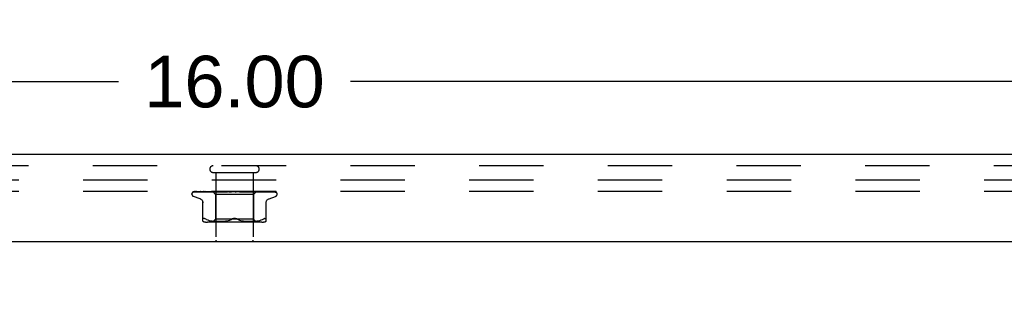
# Model space of a CAD drawing. Header units: inches. Extents: x 0 to 77.3, y 0 to 50.
# Tile 59 of 60: x 64.3 to 70.8, y 44.6 to 46.4. Entities that reach past the tile are written whole.
import ezdxf

# ---------------------------------------------------------------- set-up
doc = ezdxf.new("R2010")
doc.units = ezdxf.units.IN
doc.header["$LTSCALE"] = 4.25
doc.header["$MEASUREMENT"] = 0
doc.linetypes.add('HIDDEN', pattern=[0.2, 0.1, -0.1])
doc.layers.get('0').update_dxf_attribs({"linetype": 'CONTINUOUS'})
for name, color, linetype in [('DEFAULT_2', 8, 'HIDDEN'), ('DIMENSIONS', 7, 'CONTINUOUS'), ('FRONT_COVER', 7, 'CONTINUOUS')]:
    doc.layers.add(name, color=color, linetype=linetype)
doc.styles.get("Standard").update_dxf_attribs({"font": 'arial.ttf'})
doc.dimstyles.new('DIMSTYLE_1', dxfattribs={"dimtxt": 0.340909, "dimasz": 0.454545, "dimexe": 0.09, "dimexo": 0.07, "dimgap": 0.0375, "dimtad": 0, "dimtih": 1, "dimtoh": 1, "dimzin": 4, "dimdsep": 46, "dimtxsty": 'Standard', "dimblk": '_FILLED', "dimblk1": '_FILLED', "dimblk2": '_FILLED', "dimcen": 0.09, "dimadec": 3, "dimazin": 1, "dimtfac": 1, "dimtdec": 3, "dimtofl": 0, "dimtmove": 0, "dimatfit": 3, "dimldrblk": '_FILLED', "dimfxl": 0, "dimtolj": 1, "dimtzin": 4, "dimarcsym": 0})

# ---------------------------------------------------------------- blocks, each defined once
blk = doc.blocks.new('_FILLED')
at = {"color": 0, "linetype": 'ByBlock'}
blk.add_solid([(0, 0), (-1, 0.2), (-1, -0.2)], dxfattribs=at)
blk = doc.blocks.new('*D1')
at = {"layer": 'DIMENSIONS', "color": 2, "linetype": 'Continuous'}
for p, q in [((57.6874, 45.5301), (57.6874, 46.4164)), ((73.6874, 45.5301), (73.6874, 46.4164)), ((57.6874, 46.0073), (64.9213, 46.0073)), ((73.6874, 46.0073), (66.4535, 46.0073))]:
    blk.add_line(p, q, dxfattribs=at)
at = {"layer": 'DIMENSIONS', "color": 2, "linetype": 'Continuous', "xscale": 0.4545454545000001, "yscale": 0.4545454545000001, "zscale": 0.4545454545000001, "rotation": 180}
blk.add_blockref('_FILLED', (57.6874, 46.0073), dxfattribs=at)
at = {"layer": 'DIMENSIONS', "color": 2, "linetype": 'Continuous', "xscale": 0.4545454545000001, "yscale": 0.4545454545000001, "zscale": 0.4545454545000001}
blk.add_blockref('_FILLED', (73.6874, 46.0073), dxfattribs=at)
at = {"layer": 'DIMENSIONS', "color": 2, "linetype": 'Continuous', "insert": (65.6874, 46.1777), "char_height": 0.34091, "width": 1.191281, "attachment_point": 2, "line_spacing_factor": 0.9}
blk.add_mtext('16.00', dxfattribs=at)
blk = doc.blocks.new('*D11')
at = {"layer": 'DIMENSIONS', "color": 2, "linetype": 'Continuous'}
for p, q in [((73.9306, 45.3549), (74.9428, 45.3549)), ((74.5338, 45.3549), (74.5338, 44.0708)), ((74.5338, 42.1049), (74.5338, 43.389)), ((66.0056, 42.1049), (74.9428, 42.1049))]:
    blk.add_line(p, q, dxfattribs=at)
at = {"layer": 'DIMENSIONS', "color": 2, "linetype": 'Continuous', "xscale": 0.4545454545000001, "yscale": 0.4545454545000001, "zscale": 0.4545454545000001}
for p, rotation in [((74.5338, 45.3549), 90), ((74.5338, 42.1049), 270)]:
    blk.add_blockref('_FILLED', p, dxfattribs=dict(at, rotation=rotation))
at = {"layer": 'DIMENSIONS', "color": 2, "linetype": 'Continuous', "insert": (74.5338, 43.9004), "char_height": 0.34091, "width": 0.926411, "attachment_point": 2, "line_spacing_factor": 0.9}
blk.add_mtext('3.25', dxfattribs=at)

msp = doc.modelspace()

# ---------------------------------------------------------------- linework, layer by layer
at = {"layer": 'DEFAULT_2', "color": 8, "linetype": 'HIDDEN'}
for p, q in [((73.612445, 45.354909), (57.762445, 45.354909)), ((73.612445, 45.279909), (57.762445, 45.279909))]:
    msp.add_line(p, q, dxfattribs=at)
at = {"layer": 'FRONT_COVER', "color": 3, "linetype": 'Continuous'}
for p, q in [((73.677445, 45.524909), (57.697445, 45.524909)), ((57.567445, 44.949909), (73.807445, 44.949909))]:
    msp.add_line(p, q, dxfattribs=at)
at = {"layer": 'FRONT_COVER', "color": 8, "linetype": 'HIDDEN'}
for p, q in [((73.677445, 45.449909), (57.697445, 45.449909)), ((65.545445, 45.406909), (65.829445, 45.406909)), ((65.563445, 45.406909), (65.563445, 44.959909)), ((65.811445, 45.406909), (65.811445, 44.959909)), ((65.406195, 45.263412), (65.406195, 45.264242)), ((65.415814, 45.277266), (65.484494, 45.278266)), ((65.416413, 45.277266), (65.506012, 45.278575)), ((65.417237, 45.279909), (65.691785, 45.279909)), ((65.425039, 45.277266), (65.49155, 45.278266)), ((65.426814, 45.277266), (65.549875, 45.279123)), ((65.443756, 45.277266), (65.559825, 45.279123)), ((65.446644, 45.277266), (65.526031, 45.278575)), ((65.4712, 45.277261), (65.471294, 45.277267)), ((65.47129, 45.277266), (65.543659, 45.278575)), ((65.475186, 45.277266), (65.510845, 45.277941)), ((65.484779, 45.278266), (65.544657, 45.279123)), ((65.49155, 45.278266), (65.532264, 45.278868)), ((65.50665, 45.277267), (65.593365, 45.279123)), ((65.506785, 45.277276), (65.506654, 45.277267)), ((65.510845, 45.277941), (65.544942, 45.278576)), ((65.511416, 45.277267), (65.540848, 45.277942)), ((65.526031, 45.278575), (65.560074, 45.279123)), ((65.532436, 45.279909), (65.526143, 45.279297)), ((65.540848, 45.277942), (65.569018, 45.278576)), ((65.543194, 45.279909), (65.562195, 45.260908)), ((65.543659, 45.278575), (65.574548, 45.279123)), ((65.544657, 45.279122), (65.544581, 45.279146)), ((65.544605, 45.279122), (65.544632, 45.279146)), ((65.544942, 45.278576), (65.574885, 45.279123)), ((65.548567, 45.277268), (65.615604, 45.279124)), ((65.548821, 45.277284), (65.548571, 45.277268)), ((65.556806, 45.278052), (65.548828, 45.277285)), ((65.549876, 45.279122), (65.549694, 45.279146)), ((65.549723, 45.279122), (65.549845, 45.279146)), ((65.554036, 45.277268), (65.576176, 45.277943)), ((65.565813, 45.278899), (65.556806, 45.278052)), ((65.560074, 45.279122), (65.559785, 45.279146)), ((65.559825, 45.279122), (65.560031, 45.279146)), ((65.562195, 45.260908), (65.562195, 45.097885)), ((65.812695, 45.260908), (65.562195, 45.260908)), ((65.576904, 45.279909), (65.565813, 45.278899)), ((65.568627, 45.279909), (65.57449, 45.279146)), ((65.569018, 45.278576), (65.593778, 45.279123)), ((65.574885, 45.279122), (65.57449, 45.279146)), ((65.574548, 45.279122), (65.574822, 45.279146)), ((65.579941, 45.279909), (65.574822, 45.279146)), ((65.576176, 45.277943), (65.5974, 45.278578)), ((65.586255, 45.279909), (65.593277, 45.279146)), ((65.593778, 45.279123), (65.593277, 45.279146)), ((65.593364, 45.279124), (65.593684, 45.279146)), ((65.600086, 45.279909), (65.593684, 45.279146)), ((65.595816, 45.277288), (65.595552, 45.277271)), ((65.595556, 45.277271), (65.640491, 45.279127)), ((65.5974, 45.278578), (65.616082, 45.279124)), ((65.601548, 45.277273), (65.615593, 45.277947)), ((65.60754, 45.279909), (65.615468, 45.279146)), ((65.609632, 45.278527), (65.615398, 45.279037)), ((65.615398, 45.279037), (65.618347, 45.279297)), ((65.61571, 45.279128), (65.615468, 45.279146)), ((65.615593, 45.277947), (65.629102, 45.278582)), ((65.615604, 45.279124), (65.615934, 45.279146)), ((65.616082, 45.279125), (65.61571, 45.279128)), ((65.623389, 45.279909), (65.615934, 45.279146)), ((65.618347, 45.279297), (65.622548, 45.279665)), ((65.622548, 45.279665), (65.625357, 45.279909)), ((65.629102, 45.278582), (65.641028, 45.279128)), ((65.631712, 45.279909), (65.640261, 45.279146)), ((65.640491, 45.279127), (65.640769, 45.279146)), ((65.649007, 45.279909), (65.640769, 45.279146)), ((65.646077, 45.27729), (65.676015, 45.279909)), ((65.652548, 45.277315), (65.657946, 45.277983)), ((65.657899, 45.279909), (65.666758, 45.279146)), ((65.657946, 45.277983), (65.663233, 45.278615)), ((65.663233, 45.278615), (65.667975, 45.27916)), ((65.685154, 45.279909), (65.694004, 45.279146)), ((65.690973, 45.279909), (65.691349, 45.279715)), ((65.692774, 45.279126), (65.692654, 45.279235)), ((65.692746, 45.279147), (65.692783, 45.279117)), ((65.692858, 45.279049), (65.692774, 45.279126)), ((65.692906, 45.279007), (65.692858, 45.279049)), ((65.69302, 45.278908), (65.69296, 45.27896)), ((65.693724, 45.27837), (65.69374, 45.278359)), ((65.703435, 45.279909), (65.694541, 45.279146)), ((65.69764, 45.279909), (65.957482, 45.279909)), ((65.712492, 45.279909), (65.721012, 45.279146)), ((65.72063, 45.279135), (65.728997, 45.278589)), ((65.721209, 45.279131), (65.721012, 45.279146)), ((65.721209, 45.279131), (65.75443, 45.277275)), ((65.730278, 45.279909), (65.721535, 45.279146)), ((65.754231, 45.27729), (65.724371, 45.279909)), ((65.728997, 45.278589), (65.738444, 45.277954)), ((65.738444, 45.277954), (65.748227, 45.277281)), ((65.738924, 45.279909), (65.746807, 45.279146)), ((65.746615, 45.279125), (65.747296, 45.279146)), ((65.746616, 45.279126), (65.76199, 45.278579)), ((65.747123, 45.279125), (65.746807, 45.279146)), ((65.747123, 45.279125), (65.803363, 45.277269)), ((65.755572, 45.279909), (65.747296, 45.279146)), ((65.75444, 45.277275), (65.75424, 45.277289)), ((65.76199, 45.278579), (65.779436, 45.277944)), ((65.763496, 45.279909), (65.770457, 45.279146)), ((65.770339, 45.279123), (65.770895, 45.279146)), ((65.77034, 45.279124), (65.79216, 45.278577)), ((65.770786, 45.279123), (65.770457, 45.279146)), ((65.770787, 45.279124), (65.806744, 45.278267)), ((65.778404, 45.279909), (65.770895, 45.279146)), ((65.781022, 45.279302), (65.774154, 45.279909)), ((65.779436, 45.277944), (65.797611, 45.27727)), ((65.790094, 45.278484), (65.781022, 45.279302)), ((65.785319, 45.279909), (65.791106, 45.279146)), ((65.803085, 45.277287), (65.790094, 45.278484)), ((65.791029, 45.279123), (65.791477, 45.279146)), ((65.79103, 45.279123), (65.818506, 45.278576)), ((65.791406, 45.279123), (65.791106, 45.279146)), ((65.791406, 45.279123), (65.83587, 45.278267)), ((65.797949, 45.279909), (65.791477, 45.279146)), ((65.79216, 45.278577), (65.816969, 45.277942)), ((65.803372, 45.277269), (65.80309, 45.277286)), ((65.803605, 45.279909), (65.805868, 45.279526)), ((65.805868, 45.279526), (65.808009, 45.279146)), ((65.806744, 45.278267), (65.848012, 45.277267)), ((65.807957, 45.279122), (65.8083, 45.279146)), ((65.807958, 45.279123), (65.857993, 45.278267)), ((65.808251, 45.279122), (65.808009, 45.279146)), ((65.808252, 45.279123), (65.859615, 45.278266)), ((65.810951, 45.279526), (65.8083, 45.279146)), ((65.8135, 45.279909), (65.810951, 45.279526)), ((65.830936, 45.279149), (65.812695, 45.260908)), ((65.812695, 45.260908), (65.812695, 45.097885)), ((65.816969, 45.277942), (65.842872, 45.277267)), ((65.818506, 45.278576), (65.849781, 45.277941)), ((65.820518, 45.279122), (65.820754, 45.279146)), ((65.820519, 45.279123), (65.877127, 45.278266)), ((65.82072, 45.279122), (65.820554, 45.279146)), ((65.827358, 45.2793), (65.820821, 45.279909)), ((65.835845, 45.27848), (65.827358, 45.2793)), ((65.828262, 45.279122), (65.82839, 45.279146)), ((65.828262, 45.279123), (65.887776, 45.278266)), ((65.828364, 45.279122), (65.828289, 45.279146)), ((65.831657, 45.279909), (65.830909, 45.279122)), ((65.830909, 45.279122), (65.830915, 45.279128)), ((65.830909, 45.279123), (65.891177, 45.278266)), ((65.830915, 45.279128), (65.830932, 45.279146)), ((65.83587, 45.278267), (65.886825, 45.277267)), ((65.837185, 45.278868), (65.896779, 45.277941)), ((65.848008, 45.277268), (65.847805, 45.277281)), ((65.849781, 45.277941), (65.882474, 45.277267)), ((65.857993, 45.278267), (65.915006, 45.277266)), ((65.859615, 45.278266), (65.918414, 45.277266)), ((65.877127, 45.278266), (65.941644, 45.277266)), ((65.886779, 45.277271), (65.880139, 45.278041)), ((65.88682, 45.277267), (65.886788, 45.27727)), ((65.887776, 45.278266), (65.955679, 45.277266)), ((65.896779, 45.277941), (65.939302, 45.277266)), ((65.915008, 45.277267), (65.915237, 45.277249)), ((65.918409, 45.277267), (65.91852, 45.277262)), ((65.91852, 45.277262), (65.918665, 45.277248)), ((65.96418, 45.275591), (65.964125, 45.275644)), ((65.968695, 45.263412), (65.968695, 45.264242)), ((65.459453, 45.232358), (65.417161, 45.247751)), ((65.479111, 45.083401), (65.479111, 45.212623)), ((65.895778, 45.083401), (65.895778, 45.212623)), ((65.915437, 45.232358), (65.957729, 45.247751)), ((65.502157, 45.095215), (65.493695, 45.09882)), ((65.502127, 45.095224), (65.511017, 45.092149)), ((65.867037, 45.077885), (65.507852, 45.077885)), ((65.510969, 45.092164), (65.520374, 45.08964)), ((65.520322, 45.089653), (65.52993, 45.087638)), ((65.529879, 45.087647), (65.539466, 45.086126)), ((65.539416, 45.086133), (65.548836, 45.085023)), ((65.562195, 45.097885), (65.542195, 45.077885)), ((65.54878, 45.085028), (65.557763, 45.084258)), ((65.55768, 45.084264), (65.566413, 45.083775)), ((65.812695, 45.097885), (65.562195, 45.097885)), ((65.566298, 45.08378), (65.574794, 45.083489)), ((65.57465, 45.083492), (65.583106, 45.083406)), ((65.582935, 45.083406), (65.591532, 45.083486)), ((65.591342, 45.083482), (65.600119, 45.083773)), ((65.59992, 45.083765), (65.609005, 45.084277)), ((65.60881, 45.084263), (65.618103, 45.085061)), ((65.617922, 45.085043), (65.627416, 45.086169)), ((65.627262, 45.086148), (65.636807, 45.087671)), ((65.636687, 45.087649), (65.646188, 45.089634)), ((65.646104, 45.089615), (65.655411, 45.09211)), ((65.655363, 45.092096), (65.664281, 45.095181)), ((65.66426, 45.095173), (65.672862, 45.09882)), ((65.71063, 45.095173), (65.702028, 45.09882)), ((65.719478, 45.09211), (65.728785, 45.089615)), ((65.728702, 45.089634), (65.738203, 45.087649)), ((65.738082, 45.087671), (65.747627, 45.086148)), ((65.747473, 45.086169), (65.756967, 45.085043)), ((65.756787, 45.085061), (65.76608, 45.084263)), ((65.765884, 45.084277), (65.77497, 45.083765)), ((65.774771, 45.083773), (65.783547, 45.083482)), ((65.783358, 45.083486), (65.791954, 45.083406)), ((65.791784, 45.083406), (65.80024, 45.083492)), ((65.800095, 45.083489), (65.808592, 45.08378)), ((65.808477, 45.083775), (65.817209, 45.084264)), ((65.812695, 45.097885), (65.832695, 45.077885)), ((65.817127, 45.084258), (65.82611, 45.085028)), ((65.826054, 45.085023), (65.835473, 45.086133)), ((65.835423, 45.086126), (65.845011, 45.087647)), ((65.84496, 45.087638), (65.854568, 45.089653)), ((65.854515, 45.08964), (65.863921, 45.092164)), ((65.863873, 45.092149), (65.872763, 45.095224)), ((65.872733, 45.095215), (65.881195, 45.09882))]:
    msp.add_line(p, q, dxfattribs=at)
for points in [[(65.413087, 45.276575), (65.413419, 45.276739), (65.41394, 45.276944), (65.414534, 45.277113), (65.415177, 45.277224), (65.415818, 45.277267)], [(65.422889, 45.279909), (65.421265, 45.279529), (65.419633, 45.279093), (65.418096, 45.278628), (65.416643, 45.278134), (65.415268, 45.277602), (65.413969, 45.277022), (65.413093, 45.276578)], [(65.413583, 45.276509), (65.413548, 45.276484), (65.413491, 45.276443), (65.413534, 45.276471), (65.413687, 45.276562), (65.41396, 45.276704), (65.414341, 45.276868), (65.414821, 45.27703), (65.415375, 45.277163), (65.415976, 45.277245), (65.416415, 45.277267)], [(65.419672, 45.279909), (65.41945, 45.279829), (65.418776, 45.279567), (65.418132, 45.279287), (65.417518, 45.278995), (65.416937, 45.278693), (65.416389, 45.278388), (65.415877, 45.278084), (65.4154, 45.277784), (65.414963, 45.277496), (65.414567, 45.277223), (65.41422, 45.276975), (65.413583, 45.276509)], [(65.417232, 45.279909), (65.416263, 45.279539), (65.415391, 45.279143), (65.415255, 45.279074)], [(65.423918, 45.277123), (65.424126, 45.27717), (65.424608, 45.277242), (65.425044, 45.277267)], [(65.437804, 45.279909), (65.436077, 45.279629), (65.43379, 45.27923), (65.431568, 45.278812), (65.429413, 45.278379), (65.427324, 45.277929), (65.425308, 45.277463), (65.423922, 45.277122)], [(65.425627, 45.277138), (65.425557, 45.277102), (65.425415, 45.27703), (65.425387, 45.277017), (65.425484, 45.277054), (65.425719, 45.277125), (65.42608, 45.277202), (65.426552, 45.277256), (65.426815, 45.277267)], [(65.426123, 45.277409), (65.425796, 45.277229), (65.425627, 45.277138)], [(65.43138, 45.279909), (65.431126, 45.27982), (65.430447, 45.279564), (65.429793, 45.279292), (65.429168, 45.27901), (65.42857, 45.278723), (65.428004, 45.278436), (65.42747, 45.278154), (65.426974, 45.277883), (65.426123, 45.277409)], [(65.443298, 45.277227), (65.443507, 45.277254), (65.443761, 45.277267)], [(65.461623, 45.279909), (65.45968, 45.279663), (65.456746, 45.279272), (65.453834, 45.278864), (65.450951, 45.278442), (65.448097, 45.278006), (65.44528, 45.277555), (65.443305, 45.277227)], [(65.446271, 45.277259), (65.446193, 45.277232), (65.446135, 45.277213), (65.446204, 45.277228), (65.446409, 45.277255), (65.446641, 45.277267)], [(65.447567, 45.277843), (65.447082, 45.277612), (65.44668, 45.277428), (65.446377, 45.277301), (65.446271, 45.277259)], [(65.452269, 45.279909), (65.451753, 45.279725), (65.450941, 45.279408), (65.450168, 45.279077), (65.449437, 45.278744), (65.448754, 45.27842), (65.447567, 45.277843)], [(65.493543, 45.279909), (65.491381, 45.279677), (65.487883, 45.279289), (65.484361, 45.278885), (65.480827, 45.278466), (65.477281, 45.278033), (65.473729, 45.277587), (65.471209, 45.277262)], [(65.475414, 45.277329), (65.475263, 45.27729), (65.475136, 45.277266), (65.475161, 45.277266), (65.475184, 45.277267)], [(65.481584, 45.279909), (65.480936, 45.27967), (65.480059, 45.279316), (65.479233, 45.278957), (65.478468, 45.27861), (65.477753, 45.278282), (65.477088, 45.277982), (65.476487, 45.277722), (65.475958, 45.277511), (65.475541, 45.277367), (65.475414, 45.277329)], [(65.526143, 45.279297), (65.522131, 45.278894), (65.518064, 45.278477), (65.513944, 45.278046), (65.506793, 45.277277)], [(65.5148, 45.278409), (65.514115, 45.278106), (65.51347, 45.277837), (65.512872, 45.277612), (65.512349, 45.277443), (65.51192, 45.277335), (65.511605, 45.277283), (65.511414, 45.277268)], [(65.518259, 45.279909), (65.517803, 45.279734), (65.517014, 45.279407), (65.51625, 45.279069), (65.5148, 45.278409)], [(65.543266, 45.279909), (65.543546, 45.279717), (65.543858, 45.279526), (65.544203, 45.279335), (65.544581, 45.279146)], [(65.543568, 45.279909), (65.543882, 45.279636), (65.544142, 45.27942), (65.544351, 45.27926), (65.544504, 45.27916), (65.544597, 45.279123), (65.544605, 45.279122)], [(65.544203, 45.279909), (65.544409, 45.279636), (65.544559, 45.27942), (65.544652, 45.27926), (65.544687, 45.27916), (65.544663, 45.279123), (65.544657, 45.279122)], [(65.545006, 45.279909), (65.544862, 45.279717), (65.544752, 45.279526), (65.544675, 45.279335), (65.544632, 45.279146)], [(65.546738, 45.279909), (65.54743, 45.279717), (65.548154, 45.279526), (65.548908, 45.279335), (65.549694, 45.279146)], [(65.548134, 45.279909), (65.548543, 45.279636), (65.548905, 45.27942), (65.549222, 45.27926), (65.549487, 45.27916), (65.549694, 45.279123), (65.549723, 45.279122)], [(65.551894, 45.279909), (65.551332, 45.279717), (65.550803, 45.279526), (65.550307, 45.279335), (65.549845, 45.279146)], [(65.550014, 45.279909), (65.550106, 45.279636), (65.55014, 45.27942), (65.550113, 45.27926), (65.550029, 45.27916), (65.549876, 45.279122)], [(65.559394, 45.279209), (65.557914, 45.278501), (65.557183, 45.278169), (65.556465, 45.27787), (65.555783, 45.277623), (65.555153, 45.277439), (65.554603, 45.277326), (65.554154, 45.277275), (65.554027, 45.277269)], [(65.555294, 45.279909), (65.556375, 45.279717), (65.557484, 45.279526), (65.55862, 45.279335), (65.559785, 45.279146)], [(65.557734, 45.279909), (65.558225, 45.279636), (65.558675, 45.27942), (65.559089, 45.27926), (65.559457, 45.27916), (65.559769, 45.279123), (65.559825, 45.279122)], [(65.560953, 45.279909), (65.560144, 45.279559), (65.559394, 45.279209)], [(65.563681, 45.279909), (65.562721, 45.279717), (65.561792, 45.279526), (65.560896, 45.279335), (65.560031, 45.279146)], [(65.560793, 45.279909), (65.560767, 45.279636), (65.560683, 45.27942), (65.560538, 45.27926), (65.560338, 45.27916), (65.560074, 45.279122)], [(65.572023, 45.279909), (65.572577, 45.279636), (65.573099, 45.27942), (65.573595, 45.27926), (65.574052, 45.27916), (65.57446, 45.279123), (65.574548, 45.279122)], [(65.576149, 45.279909), (65.576006, 45.279636), (65.575808, 45.27942), (65.57555, 45.27926), (65.575242, 45.27916), (65.574885, 45.279122)], [(65.590483, 45.279909), (65.591085, 45.279634), (65.59166, 45.279418), (65.592213, 45.27926), (65.592737, 45.279162), (65.593226, 45.279124), (65.593364, 45.279124)], [(65.595528, 45.279909), (65.595273, 45.279636), (65.594967, 45.27942), (65.594606, 45.27926), (65.5942, 45.27916), (65.593778, 45.279123)], [(65.595844, 45.27729), (65.608334, 45.278411), (65.609632, 45.278527)], [(65.60809, 45.279909), (65.607913, 45.279824), (65.607308, 45.279517), (65.606714, 45.2792), (65.606117, 45.278876), (65.605504, 45.278553), (65.604865, 45.278236), (65.604195, 45.277938), (65.603506, 45.277677), (65.602803, 45.277467), (65.60213, 45.277332), (65.60153, 45.277273)], [(65.612448, 45.279909), (65.613067, 45.279636), (65.613675, 45.27942), (65.614278, 45.27926), (65.614862, 45.27916), (65.615412, 45.279123), (65.615604, 45.279124)], [(65.618229, 45.279909), (65.617901, 45.279655), (65.617534, 45.279449), (65.617125, 45.279291), (65.616682, 45.279184), (65.616211, 45.27913), (65.616082, 45.279125)], [(65.637124, 45.279909), (65.637742, 45.279636), (65.63836, 45.27942), (65.638985, 45.27926), (65.639601, 45.27916), (65.640194, 45.279123), (65.640491, 45.279127)], [(65.641028, 45.279128), (65.640851, 45.279123), (65.640261, 45.279146)], [(65.643431, 45.279909), (65.642984, 45.279636), (65.642501, 45.27942), (65.641975, 45.27926), (65.64142, 45.27916), (65.641028, 45.279128)], [(65.657872, 45.279909), (65.657714, 45.279814), (65.65733, 45.279568), (65.656964, 45.279321), (65.65659, 45.279065), (65.656198, 45.278801), (65.655777, 45.278533), (65.655311, 45.27826), (65.654786, 45.277991), (65.654204, 45.277741), (65.653561, 45.277525), (65.652893, 45.277368), (65.652462, 45.277306)], [(65.663618, 45.279909), (65.664213, 45.279636), (65.664819, 45.27942), (65.665444, 45.27926), (65.66607, 45.27916), (65.666684, 45.279123), (65.66729, 45.279146)], [(65.667975, 45.27916), (65.667372, 45.279123), (65.666758, 45.279146)], [(65.670225, 45.279909), (65.669704, 45.279636), (65.669156, 45.27942), (65.668575, 45.27926), (65.667975, 45.27916)], [(65.691349, 45.279715), (65.691524, 45.279636), (65.692096, 45.27942), (65.692697, 45.27926), (65.693312, 45.27916), (65.693924, 45.279123), (65.694541, 45.279146)], [(65.691349, 45.279715), (65.691761, 45.279514), (65.692208, 45.279282), (65.692634, 45.279046), (65.69304, 45.278807), (65.693429, 45.278564), (65.693724, 45.27837)], [(65.692654, 45.279235), (65.692597, 45.279286), (65.692513, 45.27936), (65.692402, 45.279455), (65.692256, 45.279573), (65.692086, 45.279702), (65.691907, 45.279829), (65.691785, 45.279909)], [(65.692783, 45.279117), (65.693, 45.278927), (65.693184, 45.278772), (65.693423, 45.278584), (65.693724, 45.27837)], [(65.693246, 45.278721), (65.693163, 45.278788), (65.693088, 45.27885)], [(65.69374, 45.278359), (65.693663, 45.278411), (65.693543, 45.278495), (65.693435, 45.278575), (65.693336, 45.27865)], [(65.69374, 45.278359), (65.694069, 45.278152), (65.694477, 45.277931), (65.694944, 45.27772), (65.695465, 45.277536), (65.696035, 45.277391), (65.696632, 45.277299), (65.697224, 45.277266), (65.69781, 45.27729)], [(65.69764, 45.279909), (65.697065, 45.279636), (65.696473, 45.27942), (65.695857, 45.27926), (65.695234, 45.27916), (65.694618, 45.279123), (65.694004, 45.279146)], [(65.718201, 45.279909), (65.718687, 45.279636), (65.719205, 45.27942), (65.719761, 45.27926), (65.720341, 45.27916), (65.720629, 45.279134)], [(65.720629, 45.279134), (65.72093, 45.279123), (65.721535, 45.279146)], [(65.724688, 45.279909), (65.724078, 45.279636), (65.723463, 45.27942), (65.722835, 45.27926), (65.722211, 45.27916), (65.721605, 45.279123), (65.721209, 45.279131)], [(65.742884, 45.279482), (65.742376, 45.27977), (65.742117, 45.279909)], [(65.748267, 45.277279), (65.748121, 45.27729), (65.747484, 45.277378), (65.746818, 45.277537), (65.746155, 45.277757), (65.74553, 45.278016), (65.744941, 45.2783), (65.744394, 45.278595), (65.743878, 45.278892), (65.742884, 45.279482)], [(65.744317, 45.279909), (65.744721, 45.279636), (65.745166, 45.27942), (65.745657, 45.27926), (65.746181, 45.27916), (65.746615, 45.279125)], [(65.750389, 45.279909), (65.749767, 45.279636), (65.749151, 45.27942), (65.748535, 45.27926), (65.747932, 45.27916), (65.747358, 45.279123), (65.747123, 45.279125)], [(65.768378, 45.279909), (65.768685, 45.279636), (65.769041, 45.27942), (65.769449, 45.27926), (65.769899, 45.27916), (65.770339, 45.279123)], [(65.773815, 45.279909), (65.773204, 45.279636), (65.77261, 45.27942), (65.772026, 45.27926), (65.771466, 45.27916), (65.770945, 45.279123), (65.770786, 45.279123)], [(65.789513, 45.279909), (65.789713, 45.279636), (65.789966, 45.27942), (65.790277, 45.27926), (65.790636, 45.27916), (65.791029, 45.279123)], [(65.793479, 45.278608), (65.792127, 45.279288), (65.791459, 45.279615), (65.790816, 45.279909)], [(65.79412, 45.279909), (65.793541, 45.279636), (65.79299, 45.27942), (65.79246, 45.27926), (65.791964, 45.27916), (65.791515, 45.279123), (65.791406, 45.279123)], [(65.797623, 45.27727), (65.797513, 45.277275), (65.796962, 45.277337), (65.796315, 45.277474), (65.79561, 45.277689), (65.794894, 45.277961), (65.794177, 45.278274), (65.793479, 45.278608)], [(65.80696, 45.279909), (65.807044, 45.279636), (65.807187, 45.27942), (65.807389, 45.27926), (65.807644, 45.27916), (65.807957, 45.279122)], [(65.810569, 45.279909), (65.810044, 45.279636), (65.809555, 45.27942), (65.809099, 45.27926), (65.808684, 45.27916), (65.808323, 45.279123), (65.808251, 45.279122)], [(65.817692, 45.279909), (65.818457, 45.279717), (65.819189, 45.279526), (65.819888, 45.279335), (65.820554, 45.279146)], [(65.820087, 45.279909), (65.820053, 45.279636), (65.820079, 45.27942), (65.820165, 45.27926), (65.820307, 45.27916), (65.820518, 45.279122)], [(65.822568, 45.279909), (65.822115, 45.279636), (65.821707, 45.27942), (65.821341, 45.27926), (65.821023, 45.27916), (65.820762, 45.279123), (65.82072, 45.279122)], [(65.824494, 45.279909), (65.823603, 45.279717), (65.822683, 45.279526), (65.821733, 45.279335), (65.820754, 45.279146)], [(65.827072, 45.279909), (65.827427, 45.279717), (65.827748, 45.279526), (65.828035, 45.279335), (65.828289, 45.279146)], [(65.82842, 45.279909), (65.828269, 45.279636), (65.828178, 45.27942), (65.828144, 45.27926), (65.828169, 45.27916), (65.828262, 45.279122)], [(65.829683, 45.279909), (65.829319, 45.279636), (65.829007, 45.27942), (65.828743, 45.27926), (65.828533, 45.27916), (65.828382, 45.279123), (65.828364, 45.279122)], [(65.830536, 45.279909), (65.830047, 45.279717), (65.829527, 45.279526), (65.828975, 45.279335), (65.82839, 45.279146)], [(65.831405, 45.279909), (65.831337, 45.279717), (65.831236, 45.279526), (65.831101, 45.279335), (65.830932, 45.279146)], [(65.847798, 45.277281), (65.844623, 45.277605), (65.835845, 45.27848)], [(65.839354, 45.278388), (65.837764, 45.279124), (65.836943, 45.279494), (65.836097, 45.279848), (65.835943, 45.279909)], [(65.842874, 45.277268), (65.842551, 45.277295), (65.842086, 45.277378), (65.841506, 45.277534), (65.840842, 45.277763), (65.840114, 45.278054), (65.839354, 45.278388)], [(65.880139, 45.278041), (65.876289, 45.278473), (65.872472, 45.27889), (65.868689, 45.279294), (65.86269, 45.279909)], [(65.866113, 45.278575), (65.932391, 45.277597), (65.954486, 45.277266)], [(65.877971, 45.279025), (65.877175, 45.279372), (65.876342, 45.27971), (65.875811, 45.279909)], [(65.882476, 45.277267), (65.882474, 45.277267), (65.882387, 45.277276), (65.882159, 45.277317), (65.881799, 45.277412), (65.881322, 45.277571), (65.880753, 45.27779), (65.880125, 45.278055), (65.879446, 45.278358), (65.877971, 45.279025)], [(65.891177, 45.278266), (65.960053, 45.277266), (65.960445, 45.277245), (65.96083, 45.277201), (65.961204, 45.277135), (65.961568, 45.277047), (65.961919, 45.27694), (65.962256, 45.276816), (65.962576, 45.276676), (65.96288, 45.276524), (65.963166, 45.27636), (65.96343, 45.276191), (65.963671, 45.276019), (65.963874, 45.27586), (65.964024, 45.275733), (65.964127, 45.275641), (65.964173, 45.275598), (65.964179, 45.275592)], [(65.918656, 45.277248), (65.916401, 45.277574), (65.913203, 45.278022), (65.909991, 45.278457), (65.90677, 45.278876), (65.90354, 45.279282), (65.900311, 45.279671), (65.898256, 45.279909)], [(65.91521, 45.277255), (65.915172, 45.277265), (65.914974, 45.277326), (65.914648, 45.277447), (65.914205, 45.277631), (65.913669, 45.277871), (65.913071, 45.278149), (65.912407, 45.27846), (65.911678, 45.278797), (65.910892, 45.279148), (65.910046, 45.279501), (65.909155, 45.27984), (65.908957, 45.279909)], [(65.942372, 45.277191), (65.94069, 45.277522), (65.93827, 45.277978), (65.935795, 45.278419), (65.93327, 45.278845), (65.930696, 45.279256), (65.928078, 45.27965), (65.926248, 45.279909)], [(65.938164, 45.278158), (65.937574, 45.278455), (65.936943, 45.278763), (65.936277, 45.279071), (65.935577, 45.279375), (65.934848, 45.279666), (65.934173, 45.279909)], [(65.940105, 45.277171), (65.94015, 45.277159), (65.940213, 45.27714), (65.940143, 45.277168), (65.939932, 45.277262), (65.939606, 45.27742), (65.939192, 45.277629), (65.938164, 45.278158)], [(65.939304, 45.277267), (65.939651, 45.277247), (65.939965, 45.277202), (65.940105, 45.277171)], [(65.941639, 45.277267), (65.942101, 45.277235), (65.942373, 45.277192)], [(65.957389, 45.276975), (65.956284, 45.277339), (65.954658, 45.277832), (65.952948, 45.278303), (65.95116, 45.278753), (65.949292, 45.279184), (65.94734, 45.279594), (65.945691, 45.279909)], [(65.955343, 45.277565), (65.954864, 45.277854), (65.954341, 45.278158), (65.953774, 45.278472), (65.953169, 45.278788), (65.952527, 45.279101), (65.951849, 45.279405), (65.951138, 45.279693), (65.950546, 45.279909)], [(65.954485, 45.277267), (65.954896, 45.277246), (65.955439, 45.277172), (65.955902, 45.277063), (65.956257, 45.276945), (65.956475, 45.276855), (65.956532, 45.276828)], [(65.956532, 45.276828), (65.956565, 45.276811), (65.956532, 45.276831), (65.956382, 45.27692), (65.956118, 45.277083), (65.955343, 45.277565)], [(65.955674, 45.277267), (65.956253, 45.27723), (65.956832, 45.277132), (65.957323, 45.276997), (65.95738, 45.276978)], [(65.964352, 45.275464), (65.963508, 45.276289), (65.962381, 45.277156), (65.961232, 45.27786), (65.960051, 45.278456), (65.958818, 45.278981), (65.957508, 45.279453), (65.955986, 45.279909)], [(65.963834, 45.275928), (65.963713, 45.276045), (65.963574, 45.276175), (65.963423, 45.276315), (65.963258, 45.276464), (65.963082, 45.276619), (65.962893, 45.27678), (65.962693, 45.276947), (65.962481, 45.277118), (65.962258, 45.277291), (65.962025, 45.277467), (65.96178, 45.277645), (65.961526, 45.277824), (65.961261, 45.278003), (65.960987, 45.278181), (65.960703, 45.278359), (65.960409, 45.278535), (65.960106, 45.278709), (65.959792, 45.278881), (65.959469, 45.27905), (65.959137, 45.279215), (65.958796, 45.279375), (65.958446, 45.27953), (65.958088, 45.27968), (65.957722, 45.279822), (65.957485, 45.279909)], [(65.964125, 45.275644), (65.964013, 45.275754), (65.963834, 45.275928)], [(65.45992, 45.232188), (65.461838, 45.231411), (65.465098, 45.229701), (65.468134, 45.227579), (65.470897, 45.225067), (65.47333, 45.22221), (65.475377, 45.219056), (65.477001, 45.215669), (65.478174, 45.212114), (65.478878, 45.208451), (65.479111, 45.20478)], [(65.895778, 45.20478), (65.896011, 45.208451), (65.896715, 45.212114), (65.897889, 45.215669), (65.899513, 45.219056), (65.90156, 45.22221), (65.903993, 45.225067), (65.906755, 45.227579), (65.909792, 45.229701), (65.913052, 45.231411), (65.914969, 45.232188)], [(65.493695, 45.09882), (65.490936, 45.100083), (65.488497, 45.101055), (65.486392, 45.10173), (65.484573, 45.102127), (65.483019, 45.102261), (65.481709, 45.102127), (65.480639, 45.10173), (65.479826, 45.101055), (65.479298, 45.100083), (65.479111, 45.09882)], [(65.672862, 45.09882), (65.674118, 45.099399), (65.675442, 45.099942), (65.676839, 45.100453), (65.678292, 45.100917), (65.67979, 45.10132), (65.681321, 45.101659), (65.682876, 45.101923), (65.68443, 45.102113), (65.685951, 45.102224), (65.687445, 45.102258)], [(65.687445, 45.102258), (65.685058, 45.102171), (65.68262, 45.101886), (65.680143, 45.101402), (65.677668, 45.100726), (65.675234, 45.099866), (65.672862, 45.09882)], [(65.702028, 45.09882), (65.699653, 45.099867), (65.697218, 45.100728), (65.694742, 45.101403), (65.692265, 45.101887), (65.689828, 45.102171), (65.687445, 45.102258)], [(65.687445, 45.102258), (65.689353, 45.1022), (65.691275, 45.102024), (65.693211, 45.101725), (65.695122, 45.101316), (65.696977, 45.100801), (65.698759, 45.100203), (65.700441, 45.099545), (65.702028, 45.09882)], [(65.702028, 45.09882), (65.710609, 45.095181), (65.719526, 45.092096)], [(65.888498, 45.10173), (65.886393, 45.101055), (65.883953, 45.100083), (65.881195, 45.09882)], [(65.888498, 45.10173), (65.890317, 45.102127), (65.891871, 45.102261)], [(65.895778, 45.09882), (65.895592, 45.100083), (65.895064, 45.101055), (65.894251, 45.10173), (65.893181, 45.102127), (65.891871, 45.102261)]]:
    msp.add_lwpolyline(points, dxfattribs=at)
for centre, radius, start, end in [((65.545445, 45.428409), 0.0215, 89.9999999, 270.0000007), ((65.829445, 45.428409), 0.0215, 269.9999993, 90.0000001), ((65.422861, 45.264242), 0.016667, 117.1487694, 180), ((65.422861, 45.263412), 0.016667, 180, 250), ((65.952028, 45.263412), 0.016667, 290, 360), ((65.952028, 45.264242), 0.016667, 0, 42.2353406), ((65.507852, 45.155463), 0.077578, 247.9239348, 270), ((65.867037, 45.155463), 0.077578, 270, 292.0760652), ((65.573445, 44.959909), 0.01, 180, 270.0000027), ((65.801445, 44.959909), 0.01, 269.9999973, 360)]:
    msp.add_arc(centre, radius, start, end, dxfattribs=at)

# ---------------------------------------------------------------- dimensions: what is measured, and where the dimension line sits
at = {"layer": 'DIMENSIONS', "color": 2, "linetype": 'Continuous'}
dim = msp.add_linear_dim(base=(73.687445, 46.007293), p1=(57.687445, 45.460091), p2=(73.687445, 45.460091), dimstyle='DIMSTYLE_1', dxfattribs=at)
dim.commit()
dim.dimension.update_dxf_attribs({"geometry": '*D1', "text_midpoint": (65.701929, 46.005391), "dimtype": 160})
dim = msp.add_linear_dim(base=(74.533752, 42.104909), p1=(73.860627, 45.354909), p2=(65.935627, 42.104909), angle=270, dimstyle='DIMSTYLE_1', dxfattribs=at)
dim.commit()
dim.dimension.update_dxf_attribs({"geometry": '*D11', "text_midpoint": (74.534575, 43.728008), "dimtype": 160})

doc.saveas('drawing.dxf')
